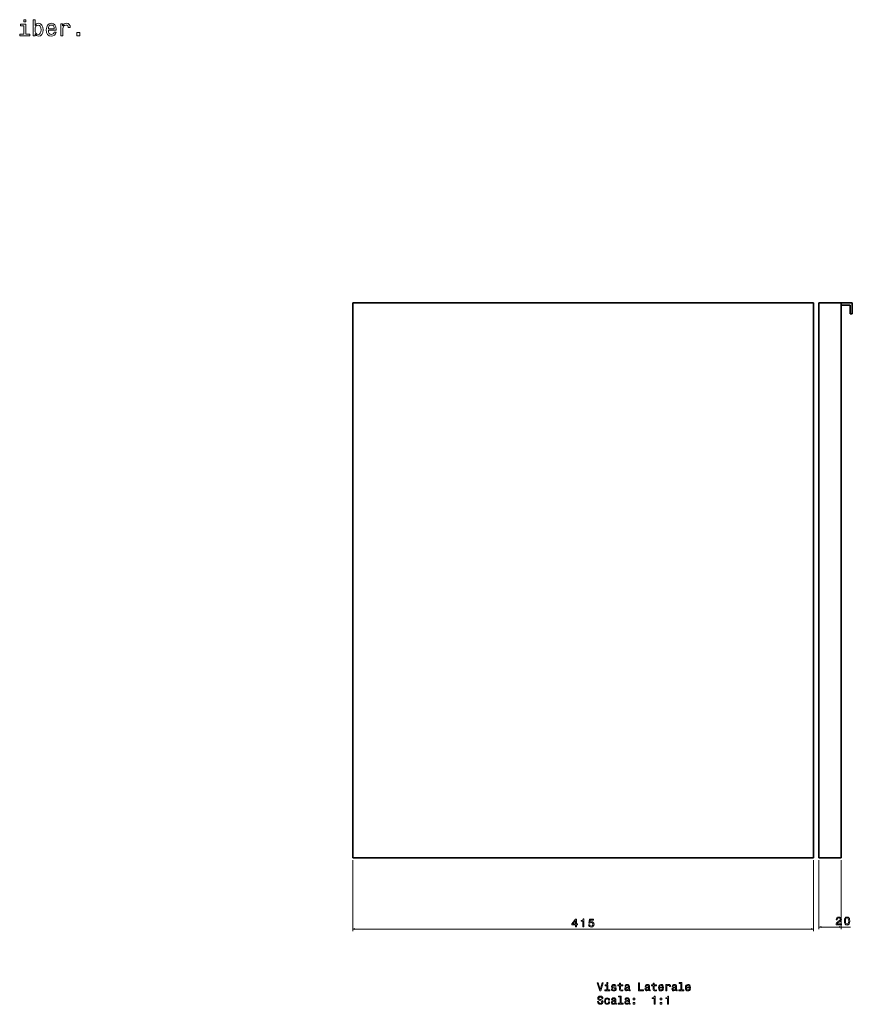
# Model space of a CAD drawing. Extents: x 53 to 1974, y -63 to 1694.
# Tile 2 of 2: x 1225 to 1974, y 807 to 1694. Entities that reach past the tile are written whole.
import ezdxf

# ---------------------------------------------------------------- set-up
doc = ezdxf.new("R2010")
doc.units = 0

msp = doc.modelspace()

# ---------------------------------------------------------------- linework, layer by layer
at = {"color": 7, "lineweight": 35}
for p, q in [((1939.46, 1439.29), (1524.46, 1439.29)), ((1939.46, 1439.29), (1524.46, 1439.29)), ((1524.46, 1439.29), (1939.46, 1439.29)), ((1524.46, 939.29), (1524.46, 1439.29)), ((1524.46, 1439.29), (1524.46, 939.29)), ((1524.46, 1439.29), (1939.46, 1439.29)), ((1939.46, 1439.29), (1524.46, 1439.29)), ((1939.46, 939.29), (1939.46, 1439.29)), ((1939.46, 939.29), (1939.46, 1439.29)), ((1939.46, 1439.29), (1939.46, 939.29)), ((1939.46, 1439.29), (1939.46, 939.29)), ((1939.46, 939.29), (1939.46, 1439.29)), ((1944.46, 1439.29), (1964.46, 1439.29)), ((1944.46, 939.29), (1944.46, 1439.29)), ((1964.46, 1439.29), (1944.46, 1439.29)), ((1964.46, 1439.29), (1944.46, 1439.29)), ((1944.46, 1439.29), (1944.46, 939.29)), ((1964.46, 1439.29), (1944.46, 1439.29)), ((1964.46, 1439.29), (1964.46, 939.29)), ((1964.46, 939.29), (1964.46, 1439.29)), ((1964.46, 939.29), (1964.46, 1437.29)), ((1939.46, 939.29), (1524.46, 939.29)), ((1524.46, 939.29), (1939.46, 939.29)), ((1964.46, 939.29), (1944.46, 939.29)), ((1944.46, 939.29), (1964.46, 939.29))]:
    msp.add_line(p, q, dxfattribs=at)
at = {"color": 7, "lineweight": 35, "ltscale": 0.05}
for p, q in [((1964.46, 1439.29), (1964.46, 1437.29)), ((1964.46, 1437.29), (1964.46, 1439.29)), ((1972.46, 1429.29), (1974.46, 1429.29)), ((1974.46, 1429.29), (1972.46, 1429.29))]:
    msp.add_line(p, q, dxfattribs=at)
at = {"color": 7, "lineweight": 35, "ltscale": 0.25}
for p, q in [((1974.46, 1439.29), (1964.46, 1439.29)), ((1974.46, 1439.29), (1964.46, 1439.29)), ((1964.46, 1439.29), (1974.46, 1439.29)), ((1974.46, 1429.29), (1974.46, 1439.29)), ((1974.46, 1429.29), (1974.46, 1439.29)), ((1974.46, 1439.29), (1974.46, 1429.29))]:
    msp.add_line(p, q, dxfattribs=at)
at = {"color": 7, "lineweight": 35, "ltscale": 0.2}
for p, q in [((1964.46, 1437.29), (1972.46, 1437.29)), ((1972.46, 1437.29), (1964.46, 1437.29)), ((1972.46, 1437.29), (1972.46, 1429.29)), ((1972.46, 1429.29), (1972.46, 1437.29))]:
    msp.add_line(p, q, dxfattribs=at)
at = {"color": 7, "lineweight": 13}
for p, q in [((1524.46, 937.29), (1524.46, 873.14)), ((1939.46, 937.29), (1939.46, 873.14)), ((1944.46, 937.29), (1944.46, 874.9)), ((1964.46, 937.29), (1964.46, 874.9)), ((1524.46, 875.14), (1939.46, 875.14)), ((1944.46, 876.9), (1972.77, 876.9))]:
    msp.add_line(p, q, dxfattribs=at)
for points in [[(1230.01, 1694.35), (1228.13, 1694.35), (1228.13, 1692.34), (1230.01, 1692.34)], [(1238.34, 1681.54), (1239.65, 1679.99), (1241.44, 1679.49), (1243.14, 1679.87), (1244.49, 1681.02), (1245.34, 1682.85), (1245.66, 1685.29), (1245.34, 1687.74), (1244.47, 1689.55), (1243.14, 1690.68), (1241.44, 1691.08), (1239.67, 1690.56), (1238.94, 1689.91), (1238.34, 1689.05), (1238.34, 1694.35), (1236.56, 1694.35), (1236.56, 1679.87), (1238.34, 1679.87)], [(1229.94, 1681.36), (1229.94, 1690.34), (1225.39, 1690.34), (1225.39, 1688.83), (1228.17, 1688.83), (1228.17, 1681.36), (1224.54, 1681.36), (1224.54, 1679.87), (1233.62, 1679.87), (1233.62, 1681.36)], [(1243.84, 1685.29), (1243.64, 1683.48), (1243.1, 1682.15), (1242.23, 1681.34), (1241.14, 1681.08), (1239.95, 1681.34), (1239.08, 1682.15), (1238.54, 1683.46), (1238.36, 1685.29), (1238.54, 1687.11), (1239.08, 1688.42), (1239.95, 1689.21), (1241.14, 1689.49), (1242.23, 1689.21), (1243.1, 1688.4), (1243.64, 1687.09)], [(1250.36, 1684.77), (1257.46, 1684.77), (1257.48, 1685.6), (1257.16, 1687.92), (1256.27, 1689.65), (1254.86, 1690.7), (1252.98, 1691.08), (1251.15, 1690.68), (1249.73, 1689.55), (1248.83, 1687.72), (1248.5, 1685.29), (1248.81, 1682.81), (1249.71, 1681), (1251.11, 1679.87), (1252.92, 1679.49), (1254.5, 1679.75), (1255.79, 1680.43), (1256.73, 1681.52), (1257.28, 1682.97), (1255.52, 1682.97), (1255.16, 1682.17), (1254.64, 1681.56), (1253.14, 1681.08), (1251.99, 1681.3), (1251.13, 1682.01), (1250.56, 1683.16), (1250.36, 1684.71)], [(1250.36, 1686.26), (1250.58, 1687.66), (1251.13, 1688.68), (1251.95, 1689.31), (1253.04, 1689.53), (1254.11, 1689.31), (1254.94, 1688.68), (1255.44, 1687.66), (1255.62, 1686.26)], [(1261.62, 1679.87), (1263.39, 1679.87), (1263.39, 1686.06), (1263.57, 1687.55), (1264.12, 1688.62), (1265.01, 1689.27), (1266.2, 1689.49), (1267.08, 1689.35), (1267.75, 1688.95), (1268.15, 1688.26), (1268.29, 1687.33), (1270.09, 1687.33), (1269.85, 1688.97), (1269.18, 1690.14), (1268.07, 1690.84), (1266.56, 1691.08), (1265.53, 1690.92), (1264.64, 1690.52), (1263.86, 1689.83), (1263.23, 1688.91), (1263.23, 1690.7), (1261.62, 1690.7)], [(1275.88, 1679.87), (1278.66, 1679.87), (1278.66, 1682.87), (1275.88, 1682.87)], [(1725.04, 877.14), (1725.95, 877.14), (1725.95, 878.88), (1726.95, 878.88), (1726.95, 879.69), (1725.95, 879.69), (1725.95, 883.99), (1725.03, 883.99), (1721.97, 879.77), (1721.97, 878.88), (1725.04, 878.88)], [(1722.81, 879.69), (1725.04, 882.82), (1725.04, 879.69)], [(1731.78, 877.14), (1732.7, 877.14), (1732.7, 884.19), (1732.01, 884.19), (1731.83, 883.58), (1731.47, 883.17), (1730.91, 882.92), (1730.14, 882.84), (1730.14, 882.13), (1731.78, 882.13)], [(1736.93, 878.97), (1737.15, 878.14), (1737.65, 877.5), (1738.37, 877.09), (1739.3, 876.94), (1740.32, 877.12), (1741.12, 877.62), (1741.62, 878.41), (1741.81, 879.41), (1741.64, 880.35), (1741.16, 881.09), (1740.4, 881.56), (1739.42, 881.73), (1738.67, 881.61), (1738.08, 881.28), (1738.36, 883.17), (1741.43, 883.17), (1741.43, 883.99), (1737.69, 883.99), (1737.13, 880.28), (1737.94, 880.28), (1738.52, 880.76), (1739.27, 880.93), (1739.92, 880.82), (1740.41, 880.49), (1740.72, 880), (1740.83, 879.36), (1740.72, 878.73), (1740.4, 878.23), (1739.91, 877.92), (1739.27, 877.81), (1738.74, 877.88), (1738.32, 878.11), (1738.02, 878.48), (1737.87, 878.97)], [(1959.8, 878.9), (1964.61, 878.9), (1964.61, 879.77), (1960.81, 879.77), (1961.02, 880.24), (1961.39, 880.64), (1962.51, 881.35), (1963.1, 881.66), (1963.77, 882.09), (1964.24, 882.59), (1964.51, 883.19), (1964.61, 883.86), (1964.44, 884.71), (1963.97, 885.38), (1963.24, 885.8), (1962.31, 885.95), (1961.34, 885.78), (1960.6, 885.31), (1960.13, 884.55), (1959.96, 883.55), (1959.96, 883.41), (1960.88, 883.41), (1960.88, 883.49), (1960.97, 884.18), (1961.25, 884.68), (1961.68, 885), (1962.25, 885.11), (1962.84, 885.01), (1963.27, 884.76), (1963.56, 884.37), (1963.66, 883.87), (1963.59, 883.41), (1963.39, 883.02), (1963.07, 882.67), (1962.63, 882.37), (1962.03, 882.05), (1961.04, 881.42), (1960.35, 880.76), (1959.93, 879.95), (1959.8, 878.93)], [(1967.31, 882.32), (1967.46, 880.74), (1967.93, 879.61), (1968.69, 878.92), (1969.74, 878.7), (1970.78, 878.92), (1971.53, 879.61), (1972, 880.74), (1972.16, 882.32), (1972, 883.89), (1971.8, 884.52), (1971.53, 885.03), (1970.78, 885.72), (1969.74, 885.95), (1968.69, 885.72), (1967.93, 885.02), (1967.46, 883.89)], [(1968.27, 882.32), (1968.35, 883.54), (1968.61, 884.42), (1969.06, 884.93), (1969.74, 885.11), (1970.4, 884.93), (1970.86, 884.42), (1971.11, 883.54), (1971.19, 882.32), (1971.11, 881.09), (1970.86, 880.21), (1970.4, 879.7), (1969.74, 879.53), (1969.06, 879.7), (1968.61, 880.21), (1968.35, 881.09)], [(1749.25, 826.59), (1747.5, 820.63), (1745.69, 826.59), (1744.73, 826.59), (1746.99, 819.58), (1748, 819.58), (1750.21, 826.59)], [(1754.22, 826.82), (1753.29, 826.82), (1753.29, 825.82), (1754.22, 825.82)], [(1760.21, 822.74), (1759.35, 822.94), (1758.71, 823.17), (1758.5, 823.65), (1758.56, 823.98), (1758.77, 824.22), (1759.12, 824.37), (1759.61, 824.43), (1760.08, 824.37), (1760.46, 824.19), (1760.7, 823.92), (1760.8, 823.56), (1761.67, 823.56), (1761.67, 823.58), (1761.52, 824.23), (1761.1, 824.75), (1760.46, 825.07), (1759.61, 825.19), (1758.75, 825.07), (1758.13, 824.74), (1757.73, 824.24), (1757.61, 823.62), (1757.7, 823.01), (1757.99, 822.59), (1758.45, 822.28), (1759.13, 822.07), (1760.11, 821.83), (1760.72, 821.58), (1760.88, 821.38), (1760.94, 821.07), (1760.85, 820.7), (1760.61, 820.42), (1760.22, 820.24), (1759.69, 820.18), (1759.14, 820.24), (1758.73, 820.45), (1758.46, 820.79), (1758.35, 821.27), (1757.49, 821.27), (1757.63, 820.46), (1758.05, 819.87), (1758.7, 819.52), (1759.61, 819.39), (1760.56, 819.52), (1761.25, 819.87), (1761.68, 820.44), (1761.83, 821.18), (1761.72, 821.81), (1761.41, 822.24), (1760.89, 822.53)], [(1764.81, 824.06), (1764.81, 821.35), (1764.88, 820.47), (1765.16, 819.86), (1765.72, 819.51), (1766.68, 819.39), (1767.73, 819.44), (1767.73, 820.21), (1766.96, 820.15), (1766.27, 820.23), (1765.89, 820.48), (1765.73, 820.9), (1765.7, 821.5), (1765.7, 824.06), (1767.73, 824.06), (1767.73, 824.82), (1765.7, 824.82), (1765.7, 826.4), (1764.81, 826.4), (1764.81, 824.82), (1763.28, 824.82), (1763.28, 824.06)], [(1772.91, 820.29), (1772.91, 820.26), (1772.96, 819.91), (1773.12, 819.67), (1773.75, 819.48), (1774.25, 819.56), (1774.25, 820.25), (1774.03, 820.22), (1773.75, 820.35), (1773.7, 820.75), (1773.7, 823.56), (1773.58, 824.27), (1773.23, 824.78), (1772.61, 825.08), (1771.74, 825.19), (1770.9, 825.07), (1770.27, 824.73), (1769.88, 824.19), (1769.75, 823.49), (1769.75, 823.42), (1770.54, 823.42), (1770.61, 823.85), (1770.84, 824.15), (1771.2, 824.33), (1771.71, 824.4), (1772.21, 824.35), (1772.56, 824.2), (1772.77, 823.94), (1772.84, 823.58), (1772.8, 823.15), (1772.64, 822.94), (1772.24, 822.84), (1771.48, 822.76), (1770.61, 822.58), (1770, 822.25), (1769.64, 821.75), (1769.53, 821), (1769.63, 820.34), (1769.94, 819.84), (1770.44, 819.53), (1771.14, 819.42), (1772.08, 819.63)], [(1781.88, 819.58), (1786.38, 819.58), (1786.38, 820.43), (1782.81, 820.43), (1782.81, 826.58), (1781.88, 826.58)], [(1791.13, 820.29), (1791.13, 820.26), (1791.18, 819.91), (1791.33, 819.67), (1791.97, 819.48), (1792.46, 819.56), (1792.46, 820.25), (1792.25, 820.22), (1791.97, 820.35), (1791.92, 820.75), (1791.92, 823.56), (1791.8, 824.27), (1791.44, 824.78), (1790.83, 825.08), (1789.96, 825.19), (1789.11, 825.07), (1788.49, 824.73), (1788.09, 824.19), (1787.96, 823.49), (1787.96, 823.42), (1788.76, 823.42), (1788.83, 823.85), (1789.05, 824.15), (1789.42, 824.33), (1789.93, 824.4), (1790.42, 824.35), (1790.78, 824.2), (1790.99, 823.94), (1791.06, 823.58), (1791.02, 823.15), (1790.86, 822.94), (1790.45, 822.84), (1789.7, 822.76), (1788.83, 822.58), (1788.22, 822.25), (1787.85, 821.75), (1787.74, 821), (1787.84, 820.34), (1788.16, 819.84), (1788.66, 819.53), (1789.36, 819.42), (1790.29, 819.63)], [(1795.18, 824.06), (1795.18, 821.35), (1795.24, 820.47), (1795.52, 819.86), (1796.08, 819.51), (1797.04, 819.39), (1798.09, 819.44), (1798.09, 820.21), (1797.32, 820.15), (1796.63, 820.23), (1796.25, 820.48), (1796.09, 820.9), (1796.06, 821.5), (1796.06, 824.06), (1798.09, 824.06), (1798.09, 824.82), (1796.06, 824.82), (1796.06, 826.4), (1795.18, 826.4), (1795.18, 824.82), (1793.64, 824.82), (1793.64, 824.06)], [(1800.83, 822.03), (1804.38, 822.03), (1804.39, 822.45), (1804.23, 823.61), (1803.79, 824.47), (1803.08, 825), (1802.14, 825.19), (1801.23, 824.99), (1800.52, 824.42), (1800.07, 823.51), (1799.91, 822.29), (1800.06, 821.05), (1800.51, 820.15), (1801.21, 819.58), (1802.11, 819.39), (1802.9, 819.52), (1803.55, 819.86), (1804.02, 820.41), (1804.29, 821.13), (1803.42, 821.13), (1803.23, 820.73), (1802.97, 820.43), (1802.23, 820.19), (1801.65, 820.3), (1801.22, 820.65), (1800.93, 821.23), (1800.83, 822)], [(1806.46, 819.58), (1807.35, 819.58), (1807.35, 822.68), (1807.44, 823.42), (1807.71, 823.96), (1808.16, 824.28), (1808.75, 824.39), (1809.2, 824.32), (1809.53, 824.12), (1809.73, 823.78), (1809.8, 823.31), (1810.7, 823.31), (1810.58, 824.13), (1810.24, 824.72), (1809.69, 825.07), (1808.93, 825.19), (1808.42, 825.11), (1807.97, 824.91), (1807.58, 824.56), (1807.27, 824.1), (1807.27, 825), (1806.46, 825)], [(1815.42, 820.29), (1815.42, 820.26), (1815.47, 819.91), (1815.62, 819.67), (1816.26, 819.48), (1816.75, 819.56), (1816.75, 820.25), (1816.54, 820.22), (1816.26, 820.35), (1816.21, 820.75), (1816.21, 823.56), (1816.08, 824.27), (1815.73, 824.78), (1815.12, 825.08), (1814.25, 825.19), (1813.4, 825.07), (1812.78, 824.73), (1812.38, 824.19), (1812.25, 823.49), (1812.25, 823.42), (1813.05, 823.42), (1813.12, 823.85), (1813.34, 824.15), (1813.7, 824.33), (1814.22, 824.4), (1814.71, 824.35), (1815.07, 824.2), (1815.28, 823.94), (1815.35, 823.58), (1815.31, 823.15), (1815.15, 822.94), (1814.74, 822.84), (1813.99, 822.76), (1813.12, 822.58), (1812.5, 822.25), (1812.14, 821.75), (1812.03, 821), (1812.13, 820.34), (1812.44, 819.84), (1812.95, 819.53), (1813.64, 819.42), (1814.58, 819.63)], [(1820.04, 826.08), (1820.04, 820.33), (1818.21, 820.33), (1818.21, 819.58), (1822.74, 819.58), (1822.74, 820.33), (1820.93, 820.33), (1820.93, 826.82), (1818.65, 826.82), (1818.65, 826.08)], [(1825.12, 822.03), (1828.67, 822.03), (1828.68, 822.45), (1828.52, 823.61), (1828.08, 824.47), (1827.37, 825), (1826.43, 825.19), (1825.52, 824.99), (1824.81, 824.42), (1824.36, 823.51), (1824.19, 822.29), (1824.35, 821.05), (1824.8, 820.15), (1825.49, 819.58), (1826.4, 819.39), (1827.19, 819.52), (1827.84, 819.86), (1828.31, 820.41), (1828.58, 821.13), (1827.7, 821.13), (1827.52, 820.73), (1827.26, 820.43), (1826.51, 820.19), (1825.94, 820.3), (1825.51, 820.65), (1825.22, 821.23), (1825.12, 822)], [(1754.19, 820.33), (1754.19, 824.82), (1751.91, 824.82), (1751.91, 824.06), (1753.31, 824.06), (1753.31, 820.33), (1751.49, 820.33), (1751.49, 819.58), (1756.03, 819.58), (1756.03, 820.33)], [(1772.81, 821.48), (1772.69, 820.95), (1772.37, 820.55), (1771.89, 820.29), (1771.29, 820.2), (1770.91, 820.25), (1770.63, 820.41), (1770.46, 820.69), (1770.41, 821.08), (1770.45, 821.44), (1770.61, 821.69), (1771.26, 821.97), (1772.08, 822.09), (1772.81, 822.34)], [(1791.03, 821.48), (1790.91, 820.95), (1790.59, 820.55), (1790.1, 820.29), (1789.51, 820.2), (1789.12, 820.25), (1788.85, 820.41), (1788.68, 820.69), (1788.63, 821.08), (1788.67, 821.44), (1788.83, 821.69), (1789.48, 821.97), (1790.29, 822.09), (1791.03, 822.34)], [(1800.83, 822.78), (1800.94, 823.48), (1801.22, 823.99), (1801.63, 824.3), (1802.18, 824.41), (1802.71, 824.3), (1803.12, 823.99), (1803.38, 823.48), (1803.47, 822.78)], [(1815.32, 821.48), (1815.2, 820.95), (1814.87, 820.55), (1814.39, 820.29), (1813.79, 820.2), (1813.41, 820.25), (1813.14, 820.41), (1812.97, 820.69), (1812.92, 821.08), (1812.96, 821.44), (1813.12, 821.69), (1813.76, 821.97), (1814.58, 822.09), (1815.32, 822.34)], [(1825.12, 822.78), (1825.23, 823.48), (1825.51, 823.99), (1825.92, 824.3), (1826.46, 824.41), (1827, 824.3), (1827.41, 823.99), (1827.66, 823.48), (1827.75, 822.78)], [(1745.9, 809.8), (1744.98, 809.8), (1745.19, 808.73), (1745.69, 807.94), (1746.47, 807.47), (1747.52, 807.3), (1748.56, 807.46), (1749.33, 807.9), (1749.83, 808.6), (1750.01, 809.52), (1749.86, 810.34), (1749.43, 810.88), (1748.75, 811.23), (1747.83, 811.49), (1747.04, 811.68), (1746.53, 811.91), (1746.24, 812.23), (1746.14, 812.73), (1746.24, 813.19), (1746.5, 813.53), (1746.9, 813.76), (1747.46, 813.84), (1748.02, 813.74), (1748.46, 813.47), (1748.76, 813.02), (1748.9, 812.4), (1749.82, 812.4), (1749.82, 812.42), (1749.66, 813.37), (1749.18, 814.07), (1748.43, 814.52), (1747.43, 814.67), (1746.52, 814.52), (1745.81, 814.09), (1745.36, 813.44), (1745.2, 812.59), (1745.33, 811.84), (1745.71, 811.32), (1746.32, 810.98), (1747.14, 810.72), (1747.96, 810.48), (1748.58, 810.26), (1748.95, 809.94), (1749.08, 809.41), (1748.96, 808.88), (1748.65, 808.48), (1748.17, 808.22), (1747.56, 808.14), (1746.87, 808.25), (1746.35, 808.58), (1746.01, 809.1)], [(1754.93, 811.11), (1755.81, 811.11), (1755.63, 811.92), (1755.19, 812.55), (1754.52, 812.94), (1753.64, 813.1), (1752.67, 812.89), (1751.93, 812.33), (1751.47, 811.41), (1751.31, 810.18), (1751.46, 808.96), (1751.91, 808.05), (1752.63, 807.49), (1753.61, 807.3), (1754.48, 807.45), (1755.15, 807.87), (1755.62, 808.54), (1755.82, 809.42), (1754.97, 809.42), (1754.82, 808.86), (1754.54, 808.44), (1754.13, 808.17), (1753.64, 808.09), (1753.02, 808.22), (1752.58, 808.63), (1752.31, 809.28), (1752.22, 810.21), (1752.31, 811.12), (1752.59, 811.77), (1753.04, 812.18), (1753.64, 812.32), (1754.16, 812.23), (1754.56, 812), (1754.82, 811.61)], [(1760.77, 808.19), (1760.77, 808.16), (1760.82, 807.82), (1760.97, 807.58), (1761.61, 807.39), (1762.1, 807.47), (1762.1, 808.15), (1761.89, 808.12), (1761.61, 808.25), (1761.56, 808.66), (1761.56, 811.46), (1761.44, 812.18), (1761.08, 812.68), (1760.47, 812.99), (1759.6, 813.1), (1758.75, 812.98), (1758.13, 812.63), (1757.73, 812.1), (1757.6, 811.39), (1757.6, 811.33), (1758.4, 811.33), (1758.47, 811.75), (1758.69, 812.06), (1759.06, 812.24), (1759.57, 812.31), (1760.06, 812.26), (1760.42, 812.11), (1760.63, 811.85), (1760.7, 811.48), (1760.66, 811.06), (1760.5, 810.85), (1760.09, 810.75), (1759.34, 810.67), (1758.47, 810.48), (1757.86, 810.16), (1757.49, 809.66), (1757.38, 808.91), (1757.48, 808.24), (1757.79, 807.75), (1758.3, 807.44), (1758.99, 807.33), (1759.93, 807.54)], [(1760.67, 809.38), (1760.55, 808.86), (1760.23, 808.46), (1759.74, 808.19), (1759.15, 808.1), (1758.76, 808.15), (1758.49, 808.32), (1758.32, 808.6), (1758.27, 808.99), (1758.31, 809.34), (1758.47, 809.6), (1759.12, 809.88), (1759.93, 810), (1760.67, 810.24)], [(1765.39, 813.98), (1765.39, 808.23), (1763.56, 808.23), (1763.56, 807.49), (1768.09, 807.49), (1768.09, 808.23), (1766.28, 808.23), (1766.28, 814.73), (1764, 814.73), (1764, 813.98)], [(1772.91, 808.19), (1772.91, 808.16), (1772.96, 807.82), (1773.12, 807.58), (1773.75, 807.39), (1774.25, 807.47), (1774.25, 808.15), (1774.03, 808.12), (1773.75, 808.25), (1773.7, 808.66), (1773.7, 811.46), (1773.58, 812.18), (1773.23, 812.68), (1772.61, 812.99), (1771.74, 813.1), (1770.9, 812.98), (1770.27, 812.63), (1769.88, 812.1), (1769.75, 811.39), (1769.75, 811.33), (1770.54, 811.33), (1770.61, 811.75), (1770.84, 812.06), (1771.2, 812.24), (1771.71, 812.31), (1772.21, 812.26), (1772.56, 812.11), (1772.77, 811.85), (1772.84, 811.48), (1772.8, 811.06), (1772.64, 810.85), (1772.24, 810.75), (1771.48, 810.67), (1770.61, 810.48), (1770, 810.16), (1769.64, 809.66), (1769.53, 808.91), (1769.63, 808.24), (1769.94, 807.75), (1770.44, 807.44), (1771.14, 807.33), (1772.08, 807.54)], [(1772.81, 809.38), (1772.69, 808.86), (1772.37, 808.46), (1771.89, 808.19), (1771.29, 808.1), (1770.91, 808.15), (1770.63, 808.32), (1770.46, 808.6), (1770.41, 808.99), (1770.45, 809.34), (1770.61, 809.6), (1771.26, 809.88), (1772.08, 810), (1772.81, 810.24)], [(1777.16, 811.4), (1778.55, 811.4), (1778.55, 812.9), (1777.16, 812.9)], [(1777.16, 807.49), (1778.55, 807.49), (1778.55, 808.99), (1777.16, 808.99)], [(1795.89, 807.49), (1796.81, 807.49), (1796.81, 814.54), (1796.12, 814.54), (1795.94, 813.92), (1795.58, 813.51), (1795.02, 813.27), (1794.26, 813.19), (1794.26, 812.47), (1795.89, 812.47)], [(1801.45, 811.4), (1802.84, 811.4), (1802.84, 812.9), (1801.45, 812.9)], [(1801.45, 807.49), (1802.84, 807.49), (1802.84, 808.99), (1801.45, 808.99)], [(1808.04, 807.49), (1808.95, 807.49), (1808.95, 814.54), (1808.27, 814.54), (1808.09, 813.92), (1807.72, 813.51), (1807.17, 813.27), (1806.4, 813.19), (1806.4, 812.47), (1808.04, 812.47)]]:
    msp.add_lwpolyline(points, close=True, dxfattribs=at)
for points in [[(1526.39, 875.66), (1524.46, 875.14), (1526.39, 874.63)], [(1937.53, 874.63), (1939.46, 875.14), (1937.53, 875.66)], [(1946.39, 877.42), (1944.46, 876.9), (1946.39, 876.38)], [(1962.53, 876.38), (1964.46, 876.9), (1962.53, 877.42)]]:
    msp.add_lwpolyline(points, dxfattribs=at)

doc.saveas('drawing.dxf')
